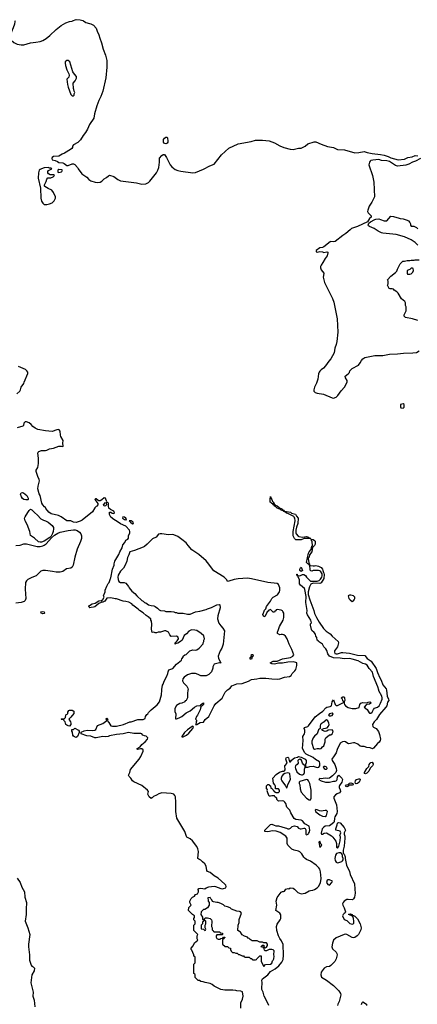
# Model space of a CAD drawing. Header units: inches. Extents: x 2347120 to 2490770, y 707513 to 877705.
# Tile 113 of 132: x 2413187 to 2419123, y 805309 to 820018. Entities that reach past the tile are written whole.
import ezdxf

# ---------------------------------------------------------------- set-up
doc = ezdxf.new("R2010")
doc.units = ezdxf.units.IN
doc.header["$MEASUREMENT"] = 0
for name, color, linetype in [('C4810', 7, 'Continuous'), ('C4811', 7, 'Continuous'), ('C4812', 7, 'Continuous')]:
    doc.layers.add(name, color=color, linetype=linetype)

msp = doc.modelspace()

# ---------------------------------------------------------------- linework, layer by layer
at = {"layer": 'C4810', "color": 5}
for points, elevation in [([(2416487, 805253), (2416489, 805330), (2416515, 805385), (2416522, 805430), (2416514, 805494), (2416488, 805508), (2416430, 805509), (2416415, 805515), (2416370, 805519), (2416250, 805522), (2416190, 805529), (2416090, 805578), (2416063, 805603), (2416030, 805622), (2415956, 805636), (2415927, 805647), (2415890, 805648), (2415870, 805666), (2415850, 805666), (2415806, 805710), (2415806, 805750), (2415802, 805762), (2415786, 805770), (2415786, 805910), (2415806, 805930), (2415806, 806010), (2415802, 806022), (2415786, 806030), (2415786, 806050), (2415756, 806116), (2415746, 806130), (2415746, 806150), (2415776, 806184), (2415798, 806230), (2415846, 806270), (2415838, 806290), (2415838, 806330), (2415846, 806350), (2415786, 806410), (2415788, 806490), (2415806, 806510), (2415806, 806550), (2415788, 806570), (2415786, 806590), (2415796, 806604), (2415798, 806630), (2415766, 806650), (2415708, 806712), (2415710, 806754), (2415746, 806790), (2415729, 806829), (2415729, 806850), (2415748, 806892), (2415766, 806910), (2415795, 806925), (2415810, 806952), (2415842, 806958), (2415858, 806990), (2415856, 807016), (2415848, 807030), (2415860, 807040), (2415890, 807042), (2415950, 807032), (2415969, 807051), (2416010, 807066), (2416090, 807074), (2416110, 807071), (2416190, 807041), (2416210, 807036), (2416230, 807038), (2416265, 807050), (2416271, 807070), (2416263, 807090), (2416250, 807104), (2416150, 807193), (2416089, 807229), (2416030, 807278), (2415993, 807293), (2415982, 807310), (2415970, 807375), (2415950, 807410), (2415916, 807436), (2415890, 807465), (2415859, 807479), (2415849, 807489), (2415857, 807590), (2415847, 807630), (2415830, 807665), (2415768, 807750), (2415730, 807779), (2415684, 807804), (2415675, 807815), (2415650, 807892), (2415532, 808090), (2415517, 808190), (2415520, 808330), (2415511, 808411), (2415505, 808430), (2415490, 808449), (2415450, 808458), (2415310, 808466), (2415266, 808454), (2415230, 808433), (2415184, 808416), (2415167, 808393), (2415150, 808384), (2415121, 808410), (2415108, 808430), (2415102, 808450), (2415109, 808490), (2415095, 808510), (2415010, 808576), (2414892, 808632), (2414869, 808650), (2414847, 808690), (2414821, 808710), (2414813, 808730), (2414829, 808770), (2414842, 808818), (2414973, 808970), (2414996, 809010), (2415029, 809090), (2415029, 809110), (2415010, 809124), (2414990, 809125), (2414950, 809115), (2414941, 809121), (2414939, 809130), (2414984, 809156), (2415010, 809188), (2415059, 809230), (2415095, 809270), (2415102, 809290), (2415074, 809314), (2415050, 809318), (2415026, 809330), (2415008, 809348), (2414995, 809355), (2414890, 809354), (2414810, 809369), (2414730, 809352), (2414630, 809342), (2414530, 809319), (2414510, 809309), (2414470, 809305), (2414428, 809312), (2414330, 809289), (2414310, 809289), (2414250, 809313), (2414190, 809319), (2414106, 809350), (2414107, 809373), (2414150, 809396), (2414195, 809405), (2414270, 809401), (2414310, 809405), (2414323, 809417), (2414350, 809472), (2414430, 809506), (2414488, 809550), (2414478, 809570), (2414490, 809582), (2414502, 809570), (2414492, 809550), (2414520, 809520), (2414550, 809471), (2414570, 809466), (2414630, 809463), (2414738, 809490), (2414830, 809531), (2414850, 809531), (2414950, 809562), (2415030, 809562), (2415062, 809578), (2415066, 809610), (2415083, 809637), (2415098, 809650), (2415108, 809670), (2415149, 809710), (2415237, 809783), (2415275, 809830), (2415304, 809930), (2415308, 810000)], 60), ([(2415699, 810000), (2415691, 809950), (2415692, 809890), (2415671, 809850), (2415658, 809842), (2415651, 809829), (2415610, 809809), (2415578, 809802), (2415530, 809775), (2415502, 809730), (2415505, 809685), (2415518, 809650), (2415514, 809574), (2415530, 809572), (2415570, 809587), (2415609, 809610), (2415670, 809663), (2415730, 809695), (2415795, 809750), (2415830, 809767), (2415887, 809773), (2415889, 809790), (2415931, 809811), (2415931, 809790), (2415910, 809766), (2415898, 809762), (2415885, 809735), (2415882, 809710), (2415842, 809630), (2415825, 809610), (2415814, 809570), (2415832, 809550), (2415824, 809536), (2415822, 809510), (2415814, 809490), (2415830, 809488), (2415883, 809517), (2415930, 809523), (2415956, 809564), (2416013, 809610), (2416089, 809770), (2416115, 809805), (2416210, 809883), (2416227, 809910), (2416253, 809970), (2416285, 810000)], 60), ([(2416906, 805290), (2416897, 805317), (2416838, 805430), (2416823, 805490), (2416804, 805530), (2416801, 805550), (2416808, 805630), (2416803, 805670), (2416812, 805690), (2416892, 805748), (2416930, 805798), (2417001, 805839), (2417055, 805885), (2417103, 805937), (2417120, 805980), (2417125, 806045), (2417122, 806202), (2417096, 806256), (2417070, 806292), (2417050, 806330), (2417028, 806410), (2417020, 806470), (2417030, 806508), (2417075, 806570), (2417084, 806590), (2417087, 806610), (2417084, 806644), (2417072, 806672), (2417009, 806710), (2417024, 806790), (2417016, 806850), (2417030, 806905), (2417090, 806985), (2417110, 806996), (2417127, 806993), (2417142, 806998), (2417158, 807030), (2417197, 807037), (2417207, 807033), (2417226, 807050), (2417270, 807042), (2417290, 807030), (2417341, 806981), (2417390, 806960), (2417448, 806972), (2417510, 807005), (2417530, 807012), (2417566, 807014), (2417590, 807025), (2417630, 807051), (2417649, 807071), (2417676, 807124), (2417687, 807190), (2417677, 807290), (2417666, 807330), (2417655, 807350), (2417614, 807390), (2417530, 807448), (2417470, 807473), (2417447, 807487), (2417430, 807506), (2417397, 807557), (2417370, 807586), (2417350, 807596), (2417285, 807610), (2417250, 807626), (2417189, 807689), (2417181, 807710), (2417182, 807790), (2417162, 807822), (2417075, 807875), (2417014, 807894), (2416961, 807899), (2416890, 807884), (2416846, 807890), (2416846, 807910), (2416930, 807994), (2416950, 808002), (2416984, 807984), (2417010, 807978), (2417050, 807978), (2417150, 807945), (2417170, 807942), (2417190, 807932), (2417210, 807932), (2417230, 807942), (2417255, 807965), (2417290, 807976), (2417330, 807965), (2417350, 807942), (2417372, 807932), (2417390, 807931), (2417430, 807942), (2417440, 807940), (2417450, 807934), (2417457, 807917), (2417458, 807850), (2417470, 807841), (2417492, 807850), (2417497, 807863), (2417510, 807878), (2417518, 807910), (2417508, 807970), (2417446, 808006), (2417410, 808049), (2417390, 808059), (2417310, 808069), (2417285, 808085), (2417235, 808170), (2417218, 808210), (2417175, 808255), (2417162, 808310), (2417148, 808330), (2417130, 808342), (2417110, 808348), (2417050, 808346), (2417026, 808370), (2417026, 808390), (2417003, 808403), (2416990, 808426), (2416950, 808426), (2416930, 808418), (2416910, 808418), (2416890, 808466), (2416883, 808497), (2416887, 808507), (2416882, 808522), (2416870, 808526), (2416870, 808574), (2416890, 808594), (2416913, 808593), (2416918, 808578), (2416932, 808572), (2416938, 808538), (2416953, 808533), (2416973, 808513), (2416978, 808498), (2416993, 808493), (2416998, 808478), (2417010, 808474), (2417050, 808474), (2417066, 808490), (2417066, 808510), (2417050, 808526), (2417010, 808526), (2417006, 808530), (2417006, 808570), (2416998, 808590), (2416975, 808615), (2416966, 808690), (2417018, 808742), (2417065, 808775), (2417109, 808791), (2417130, 808791), (2417142, 808798), (2417149, 808811), (2417144, 808870), (2417178, 808910), (2417158, 808970), (2417166, 808990), (2417190, 809002), (2417202, 808990), (2417214, 808934), (2417230, 808932), (2417246, 808954), (2417289, 808991), (2417337, 809003), (2417350, 809011), (2417390, 809001), (2417450, 808971), (2417463, 808950), (2417465, 808915), (2417452, 808890), (2417454, 808854), (2417490, 808851), (2417518, 808862), (2417570, 808866), (2417630, 808848), (2417655, 808850), (2417667, 808873), (2417666, 808910), (2417661, 808930), (2417605, 808965), (2417570, 808996), (2417464, 809044), (2417444, 809064), (2417409, 809129), (2417418, 809250), (2417415, 809310), (2417438, 809350), (2417444, 809370), (2417443, 809403), (2417434, 809430), (2417438, 809442), (2417490, 809460), (2417501, 809470), (2417598, 809602), (2417665, 809655), (2417714, 809686), (2417760, 809740), (2417772, 809748), (2417821, 809759), (2417842, 809770), (2417853, 809830), (2417870, 809858), (2417895, 809790), (2417910, 809775), (2417930, 809772), (2417990, 809805), (2418022, 809818), (2418026, 809830), (2418010, 809846), (2418006, 809866), (2417989, 809890), (2418010, 809903), (2418030, 809902), (2418038, 809890), (2418042, 809850), (2418033, 809827), (2418032, 809810), (2418038, 809790), (2418051, 809770), (2418090, 809744), (2418150, 809728), (2418206, 809730), (2418255, 809745), (2418264, 809790), (2418278, 809810), (2418310, 809816), (2418369, 809811), (2418390, 809825), (2418414, 809830), (2418425, 809825), (2418430, 809809), (2418410, 809794), (2418370, 809789), (2418358, 809782), (2418331, 809750), (2418374, 809714), (2418404, 809664), (2418410, 809659), (2418430, 809658), (2418450, 809674), (2418467, 809713), (2418486, 809734), (2418530, 809748), (2418553, 809767), (2418574, 809806), (2418597, 809870), (2418600, 809890), (2418593, 809913), (2418551, 809990), (2418548, 810000)], 40), ([(2418663, 810000), (2418675, 809910), (2418694, 809870), (2418696, 809850), (2418679, 809821), (2418667, 809770), (2418654, 809750), (2418559, 809641), (2418515, 809565), (2418478, 809530), (2418455, 809490), (2418461, 809461), (2418470, 809450), (2418510, 809430), (2418543, 809383), (2418561, 809341), (2418575, 809270), (2418570, 809250), (2418553, 809227), (2418530, 809207), (2418470, 809135), (2418453, 809127), (2418419, 809139), (2418370, 809146), (2418330, 809162), (2418290, 809162), (2418270, 809168), (2418237, 809197), (2418193, 809213), (2418170, 809215), (2418101, 809201), (2418085, 809205), (2418050, 809230), (2418030, 809236), (2418008, 809232), (2417971, 809210), (2417925, 809115), (2417912, 809068), (2417874, 809006), (2417855, 808985), (2417849, 808970), (2417854, 808950), (2417892, 808892), (2417913, 808830), (2417916, 808804), (2417906, 808774), (2417859, 808721), (2417810, 808690), (2417790, 808684), (2417750, 808688), (2417690, 808680), (2417670, 808681), (2417651, 808670), (2417687, 808647), (2417754, 808626), (2417810, 808627), (2417870, 808643), (2417898, 808642), (2417910, 808646), (2417921, 808659), (2417927, 808670), (2417932, 808708), (2417950, 808731), (2417998, 808690), (2418007, 808670), (2417999, 808630), (2417962, 808578), (2417957, 808563), (2417956, 808550), (2417973, 808513), (2417977, 808490), (2417962, 808470), (2417925, 808455), (2417901, 808439), (2417877, 808410), (2417878, 808390), (2417918, 808290), (2417925, 808190), (2417920, 808160), (2417890, 808109), (2417885, 808090), (2417883, 808037), (2417875, 808025), (2417832, 807988), (2417810, 807978), (2417750, 807970), (2417722, 807950), (2417705, 807930), (2417687, 807867), (2417692, 807852), (2417710, 807851), (2417734, 807866), (2417770, 807871), (2417844, 807824), (2417864, 807804), (2417905, 807745), (2417917, 807710), (2417918, 807658), (2417930, 807641), (2417950, 807671), (2417972, 807750), (2417975, 807810), (2417969, 807830), (2417982, 807870), (2417970, 807894), (2417908, 807910), (2417909, 807930), (2417929, 807990), (2417930, 808014), (2417938, 808022), (2417950, 808025), (2417970, 808018), (2418030, 807950), (2418050, 807911), (2418031, 807869), (2418031, 807850), (2418041, 807821), (2418042, 807790), (2418029, 807670), (2418017, 807610), (2418016, 807570), (2418020, 807560), (2418031, 807550), (2418046, 807510), (2418045, 807490), (2418065, 807390), (2418110, 807295), (2418122, 807250), (2418185, 807110), (2418189, 807030), (2418198, 806970), (2418184, 806910), (2418173, 806887), (2418163, 806877), (2418150, 806869), (2418090, 806877), (2418070, 806874), (2418031, 806850), (2418016, 806830), (2418008, 806808), (2418010, 806790), (2418032, 806750), (2418051, 806689), (2418046, 806674), (2418030, 806665), (2418017, 806650), (2418009, 806630), (2418030, 806578), (2418070, 806560), (2418118, 806518), (2418150, 806506), (2418167, 806513), (2418176, 806524), (2418178, 806550), (2418171, 806591), (2418159, 806619), (2418135, 806635), (2418098, 806650), (2418103, 806657), (2418121, 806659), (2418151, 806650), (2418157, 806637), (2418170, 806635), (2418190, 806624), (2418230, 806586), (2418269, 806510), (2418284, 806450), (2418280, 806420), (2418244, 806350), (2418227, 806330), (2418190, 806305), (2418170, 806302), (2418150, 806307), (2418072, 806352), (2418050, 806357), (2418030, 806354), (2417910, 806301), (2417870, 806270), (2417855, 806225), (2417846, 806170), (2417859, 806139), (2417910, 806090), (2417924, 806070), (2417927, 806050), (2417911, 805989), (2417892, 805948), (2417831, 805889), (2417810, 805876), (2417770, 805867), (2417734, 805850), (2417690, 805790), (2417685, 805750), (2417693, 805713), (2417770, 805671), (2417870, 805590), (2417954, 805510), (2417978, 805470), (2417980, 805450), (2417958, 805350), (2417937, 805310), (2417931, 805290)], 40), ([(2413150, 807194), (2413196, 807130), (2413219, 807059), (2413258, 806990), (2413266, 806910), (2413290, 806830), (2413283, 806730), (2413283, 806650), (2413267, 806550), (2413310, 806450), (2413337, 806350), (2413316, 806210), (2413317, 806170), (2413332, 806050), (2413334, 805970), (2413356, 805896), (2413370, 805879), (2413388, 805868), (2413407, 805847), (2413403, 805810), (2413366, 805750), (2413351, 805631), (2413387, 805490), (2413385, 805430), (2413405, 805370), (2413413, 805273)], 60), ([(2418292, 805308), (2418302, 805338), (2418310, 805345), (2418366, 805310), (2418367, 805290)], 40)]:
    msp.add_lwpolyline(points, dxfattribs=dict(at, elevation=elevation))
for points, elevation in [([(2413930, 809466), (2413910, 809468), (2413890, 809478), (2413878, 809490), (2413868, 809530), (2413846, 809550), (2413842, 809562), (2413810, 809566), (2413808, 809570), (2413810, 809574), (2413850, 809574), (2413870, 809594), (2413878, 809630), (2413882, 809638), (2413906, 809650), (2413908, 809672), (2413922, 809698), (2413930, 809702), (2413970, 809702), (2413994, 809690), (2413993, 809653), (2413950, 809598), (2413922, 809570), (2413945, 809530), (2413952, 809508), (2413952, 809488)], 60), ([(2417770, 809558), (2417750, 809549), (2417733, 809527), (2417690, 809501), (2417680, 809490), (2417674, 809470), (2417674, 809430), (2417650, 809408), (2417628, 809352), (2417590, 809317), (2417571, 809290), (2417550, 809238), (2417551, 809210), (2417572, 809130), (2417590, 809123), (2417630, 809131), (2417651, 809131), (2417670, 809125), (2417690, 809132), (2417706, 809154), (2417729, 809171), (2417748, 809230), (2417748, 809270), (2417758, 809290), (2417810, 809334), (2417830, 809334), (2417850, 809352), (2417862, 809370), (2417868, 809390), (2417850, 809408), (2417793, 809407), (2417772, 809388), (2417750, 809384), (2417710, 809398), (2417698, 809410), (2417702, 809418), (2417726, 809430), (2417779, 809441), (2417797, 809463), (2417805, 809490), (2417804, 809510), (2417790, 809542)], 40), ([(2417850, 809658), (2417811, 809650), (2417799, 809630), (2417810, 809619), (2417830, 809617), (2417850, 809624), (2417865, 809650)], 40), ([(2414030, 809297), (2414005, 809305), (2413990, 809315), (2413981, 809330), (2413974, 809374), (2413966, 809390), (2413967, 809413), (2413990, 809414), (2414010, 809434), (2414064, 809404), (2414074, 809390), (2414074, 809370), (2414050, 809309)], 60), ([(2415770, 809462), (2415762, 809458), (2415690, 809409), (2415648, 809372), (2415607, 809310), (2415610, 809302), (2415615, 809305), (2415630, 809304), (2415675, 809330), (2415710, 809359), (2415774, 809430), (2415776, 809444), (2415782, 809450), (2415779, 809459)], 60), ([(2417370, 808969), (2417350, 808962), (2417341, 808950), (2417346, 808910), (2417331, 808890), (2417307, 808870), (2417301, 808850), (2417304, 808830), (2417324, 808784), (2417366, 808746), (2417396, 808736), (2417410, 808737), (2417430, 808747), (2417439, 808770), (2417438, 808822), (2417448, 808850), (2417447, 808867), (2417442, 808882), (2417430, 808886), (2417409, 808910), (2417396, 808956)], 40), ([(2417730, 808864), (2417716, 808850), (2417731, 808830), (2417750, 808821), (2417770, 808821), (2417776, 808830), (2417771, 808850), (2417750, 808863)], 40), ([(2418350, 808752), (2418336, 808756), (2418336, 808770), (2418368, 808830), (2418399, 808861), (2418407, 808890), (2418418, 808910), (2418430, 808922), (2418450, 808927), (2418464, 808904), (2418465, 808890), (2418456, 808870), (2418421, 808839), (2418401, 808790), (2418370, 808761)], 40), ([(2417190, 808769), (2417144, 808756), (2417120, 808740), (2417102, 808718), (2417092, 808690), (2417092, 808670), (2417102, 808650), (2417155, 808575), (2417170, 808542), (2417178, 808550), (2417189, 808590), (2417229, 808671), (2417218, 808750), (2417210, 808764)], 40), ([(2417470, 808666), (2417370, 808639), (2417361, 808630), (2417359, 808610), (2417368, 808588), (2417375, 808530), (2417390, 808478), (2417471, 808390), (2417510, 808366), (2417530, 808366), (2417541, 808390), (2417539, 808510), (2417517, 808610), (2417499, 808650), (2417490, 808663)], 40), ([(2418210, 808605), (2418203, 808610), (2418196, 808630), (2418201, 808650), (2418218, 808670), (2418250, 808680), (2418259, 808679), (2418271, 808671), (2418263, 808650), (2418253, 808627), (2418230, 808606)], 40), ([(2418070, 808557), (2418053, 808570), (2418066, 808590), (2418090, 808595), (2418109, 808611), (2418130, 808618), (2418161, 808610), (2418167, 808590), (2418150, 808583), (2418099, 808581), (2418090, 808570)], 40), ([(2417610, 808220), (2417600, 808210), (2417606, 808186), (2417670, 808139), (2417710, 808120), (2417750, 808116), (2417770, 808131), (2417781, 808190), (2417770, 808204), (2417750, 808205), (2417690, 808197), (2417662, 808202), (2417630, 808216)], 40), ([(2417670, 807746), (2417654, 807730), (2417670, 807654), (2417690, 807674), (2417698, 807690), (2417684, 807704)], 40), ([(2417950, 807574), (2417919, 807561), (2417901, 807539), (2417890, 807490), (2417897, 807457), (2417910, 807434), (2417930, 807425), (2417950, 807427), (2417999, 807441), (2418009, 807451), (2418015, 807470), (2418015, 807490), (2418007, 807510), (2418009, 807530), (2417999, 807559), (2417978, 807570)], 40), ([(2417810, 807169), (2417790, 807169), (2417777, 807163), (2417767, 807130), (2417790, 807098), (2417810, 807091), (2417849, 807131), (2417857, 807150)], 40), ([(2416030, 806906), (2415998, 806902), (2415994, 806890), (2416002, 806870), (2416002, 806850), (2416014, 806830), (2416014, 806790), (2415991, 806749), (2415952, 806728), (2415930, 806726), (2415894, 806690), (2415892, 806650), (2415914, 806610), (2415918, 806578), (2415930, 806574), (2415942, 806578), (2415947, 806593), (2415960, 806600), (2415990, 806602), (2416031, 806591), (2416052, 806570), (2416058, 806550), (2416052, 806470), (2416062, 806450), (2416062, 806422), (2416074, 806410), (2416078, 806398), (2416090, 806394), (2416167, 806393), (2416174, 806390), (2416178, 806378), (2416214, 806370), (2416214, 806350), (2416210, 806346), (2416130, 806346), (2416122, 806330), (2416122, 806310), (2416130, 806294), (2416150, 806282), (2416178, 806282), (2416190, 806294), (2416222, 806298), (2416230, 806314), (2416250, 806314), (2416252, 806308), (2416238, 806302), (2416230, 806286), (2416218, 806282), (2416214, 806270), (2416214, 806210), (2416253, 806173), (2416290, 806172), (2416310, 806154), (2416334, 806150), (2416334, 806130), (2416344, 806104), (2416364, 806084), (2416390, 806082), (2416413, 806073), (2416432, 806072), (2416453, 806053), (2416470, 806052), (2416510, 806034), (2416530, 806034), (2416538, 806018), (2416553, 806013), (2416612, 806012), (2416633, 805993), (2416652, 805992), (2416658, 805978), (2416670, 805974), (2416710, 805974), (2416722, 805978), (2416726, 805990), (2416770, 806034), (2416790, 806034), (2416794, 806030), (2416792, 805950), (2416830, 805874), (2416855, 805905), (2416930, 805907), (2416950, 805926), (2416961, 805959), (2416970, 805967), (2416981, 805990), (2416985, 806030), (2416979, 806050), (2416988, 806110), (2416970, 806122), (2416950, 806128), (2416910, 806128), (2416872, 806108), (2416850, 806106), (2416840, 806120), (2416838, 806138), (2416827, 806147), (2416822, 806162), (2416790, 806166), (2416786, 806170), (2416802, 806178), (2416807, 806193), (2416830, 806194), (2416834, 806190), (2416838, 806158), (2416850, 806154), (2416870, 806162), (2416888, 806190), (2416887, 806207), (2416870, 806226), (2416830, 806226), (2416810, 806238), (2416770, 806238), (2416730, 806258), (2416660, 806260), (2416630, 806278), (2416614, 806294), (2416598, 806298), (2416586, 806310), (2416545, 806325), (2416510, 806349), (2416485, 806385), (2416470, 806398), (2416446, 806410), (2416448, 806490), (2416462, 806530), (2416463, 806577), (2416498, 806670), (2416486, 806690), (2416470, 806698), (2416430, 806702), (2416350, 806729), (2416329, 806749), (2416290, 806768), (2416250, 806775), (2416230, 806795), (2416190, 806815), (2416150, 806829), (2416129, 806829), (2416080, 806840), (2416067, 806847), (2416058, 806870), (2416043, 806883)], 60), ([(2415950, 806566), (2415938, 806562), (2415933, 806547), (2415918, 806542), (2415914, 806510), (2415894, 806490), (2415894, 806450), (2415898, 806438), (2415930, 806434), (2415950, 806414), (2415962, 806418), (2415966, 806430), (2415958, 806450), (2415958, 806490), (2415966, 806510), (2415966, 806550)], 60)]:
    msp.add_lwpolyline(points, close=True, dxfattribs=dict(at, elevation=elevation))
at = {"layer": 'C4811', "color": 5}
for points, elevation in [([(2413118, 820000), (2413113, 819990), (2413108, 819950), (2413090, 819894), (2413063, 819837), (2413048, 819792), (2413043, 819750), (2413061, 819710), (2413097, 819677), (2413151, 819651), (2413210, 819641), (2413250, 819642), (2413350, 819670), (2413430, 819680), (2413490, 819694), (2413531, 819709), (2413583, 819737), (2413639, 819781), (2413730, 819872), (2413806, 819930), (2413876, 819970), (2413930, 819991), (2413970, 819998), (2413975, 820000)], 60), ([(2414139, 820000), (2414175, 819975), (2414230, 819959), (2414250, 819957), (2414290, 819937), (2414329, 819890), (2414344, 819844), (2414370, 819793), (2414383, 819743), (2414410, 819670), (2414435, 819575), (2414470, 819488), (2414487, 819410), (2414489, 819310), (2414471, 819150), (2414427, 818950), (2414400, 818870), (2414370, 818810), (2414341, 818730), (2414306, 818610), (2414295, 818545), (2414229, 818450), (2414198, 818382), (2414169, 818331), (2414132, 818288), (2414095, 818225), (2414055, 818185), (2413988, 818150), (2413975, 818130), (2413973, 818110), (2413965, 818095), (2413943, 818077), (2413855, 818025), (2413819, 818010), (2413770, 817978), (2413690, 817973), (2413670, 817957), (2413665, 817945), (2413670, 817925), (2413714, 817914), (2413750, 817898), (2413770, 817882), (2413830, 817878), (2413850, 817871), (2413890, 817842), (2413910, 817842), (2413970, 817862), (2413990, 817862), (2414010, 817854), (2414051, 817811), (2414058, 817790), (2414117, 817717), (2414190, 817663), (2414219, 817630), (2414250, 817611), (2414313, 817593), (2414350, 817588), (2414390, 817591), (2414415, 817605), (2414450, 817641), (2414482, 817658), (2414513, 817687), (2414530, 817695), (2414593, 817673), (2414651, 817630), (2414692, 817612), (2414930, 817581), (2415010, 817560), (2415070, 817565), (2415110, 817586), (2415130, 817605), (2415229, 817730), (2415249, 817770), (2415263, 817810), (2415273, 817890), (2415273, 817950), (2415310, 817991), (2415330, 818002), (2415350, 818002), (2415380, 817960), (2415431, 817850), (2415460, 817820), (2415510, 817782), (2415550, 817765), (2415595, 817755), (2415770, 817730), (2415810, 817735), (2415930, 817784), (2416026, 817834), (2416090, 817861), (2416201, 817999), (2416310, 818099), (2416450, 818162), (2416643, 818197), (2416710, 818216), (2416810, 818220), (2416910, 818207), (2416990, 818176), (2417070, 818133), (2417130, 818109), (2417223, 818083), (2417270, 818078), (2417350, 818096), (2417390, 818100), (2417450, 818128), (2417490, 818161), (2417585, 818195), (2417610, 818195), (2417690, 818157), (2417783, 818123), (2417870, 818110), (2417930, 818081), (2418034, 818074), (2418190, 818029), (2418248, 818032), (2418330, 818050), (2418375, 818035), (2418450, 818017), (2418574, 818006), (2418630, 817996), (2418690, 817976), (2418730, 817954), (2418838, 817922), (2418930, 817933), (2418982, 817958), (2419048, 817970), (2419090, 817988), (2419130, 817986)], 60), ([(2419170, 817944), (2419098, 817902), (2419051, 817890), (2418999, 817861), (2418950, 817846), (2418830, 817830), (2418800, 817840), (2418710, 817897), (2418670, 817910), (2418590, 817915), (2418550, 817927), (2418459, 817921), (2418430, 817912), (2418418, 817902), (2418408, 817890), (2418402, 817850), (2418454, 817690), (2418476, 817590), (2418483, 817370), (2418444, 817290), (2418406, 817230), (2418384, 817170), (2418382, 817150), (2418388, 817130), (2418434, 817090), (2418436, 817070), (2418410, 817046), (2418380, 817000), (2418230, 816926), (2418170, 816910), (2418143, 816897), (2418119, 816881), (2418057, 816823), (2418010, 816795), (2417896, 816704), (2417870, 816698), (2417830, 816702), (2417821, 816699), (2417730, 816624), (2417710, 816616), (2417667, 816610), (2417615, 816570), (2417612, 816550), (2417627, 816547), (2417670, 816555), (2417710, 816551), (2417730, 816541), (2417771, 816551), (2417786, 816546), (2417790, 816534), (2417779, 816490), (2417748, 816450), (2417714, 816390), (2417687, 816353), (2417679, 816330), (2417679, 816310), (2417690, 816283), (2417728, 816230), (2417725, 816195), (2417717, 816170), (2417740, 816090), (2417855, 815855), (2417876, 815796), (2417929, 815550), (2417936, 815350), (2417923, 815210), (2417913, 815167), (2417893, 815110), (2417880, 815040), (2417831, 814950), (2417802, 814918), (2417755, 814845), (2417722, 814810), (2417690, 814789), (2417670, 814769), (2417659, 814750), (2417650, 814726), (2417637, 814650), (2417617, 814590), (2417589, 814530), (2417578, 814490), (2417580, 814470), (2417598, 814450), (2417630, 814437), (2417723, 814423), (2417850, 814368), (2417874, 814366), (2417910, 814379), (2417937, 814403), (2417985, 814475), (2418036, 814530), (2418070, 814592), (2418076, 814610), (2418076, 814630), (2418049, 814670), (2418046, 814694), (2418090, 814725), (2418110, 814745), (2418115, 814770), (2418153, 814807), (2418244, 814856), (2418272, 814890), (2418292, 814928), (2418309, 814950), (2418342, 814970), (2418490, 815000), (2418610, 815000), (2418710, 815022), (2418830, 815025), (2418918, 815038), (2419058, 815042), (2419112, 815048), (2419149, 815070)], 60), ([(2419129, 816650), (2419090, 816689), (2419030, 816729), (2418930, 816773), (2418810, 816807), (2418611, 816829), (2418590, 816835), (2418538, 816858), (2418479, 816899), (2418408, 816928), (2418397, 816937), (2418392, 816950), (2418402, 816978), (2418423, 816997), (2418488, 817032), (2418504, 817036), (2418550, 817042), (2418575, 817035), (2418630, 817011), (2418670, 817012), (2418730, 817082), (2418770, 817078), (2418855, 817055), (2418870, 817046), (2418910, 817045), (2418970, 817025), (2418990, 817012), (2419012, 816990), (2419022, 816970), (2419022, 816950), (2419030, 816934), (2419070, 816932), (2419110, 816912), (2419130, 816892)], 60), ([(2419130, 815525), (2419050, 815549), (2418949, 815569), (2418927, 815587), (2418928, 815610), (2418958, 815670), (2418958, 815730), (2418948, 815750), (2418948, 815790), (2418938, 815810), (2418910, 815829), (2418889, 815850), (2418838, 815930), (2418818, 815950), (2418776, 815976), (2418766, 815990), (2418750, 815995), (2418716, 815996), (2418703, 816003), (2418678, 816050), (2418686, 816070), (2418686, 816110), (2418678, 816130), (2418730, 816185), (2418800, 816240), (2418819, 816261), (2418828, 816290), (2418868, 816372), (2418908, 816412), (2418930, 816412), (2418970, 816422), (2419010, 816418), (2419030, 816425), (2419075, 816425), (2419090, 816432), (2419150, 816432)], 60), ([(2413142, 814430), (2413190, 814471), (2413199, 814490), (2413210, 814530), (2413250, 814582), (2413256, 814604), (2413309, 814730), (2413309, 814750), (2413295, 814770), (2413272, 814792), (2413170, 814837)], 60), ([(2415308, 810000), (2415309, 810010), (2415321, 810079), (2415330, 810094), (2415342, 810138), (2415384, 810210), (2415399, 810250), (2415403, 810277), (2415416, 810304), (2415473, 810327), (2415529, 810390), (2415602, 810450), (2415608, 810472), (2415627, 810493), (2415629, 810511), (2415650, 810532), (2415670, 810534), (2415729, 810591), (2415770, 810606), (2415810, 810601), (2415830, 810606), (2415868, 810630), (2415927, 810693), (2415928, 810710), (2415938, 810730), (2415938, 810750), (2415948, 810770), (2415934, 810814), (2415898, 810850), (2415833, 810893), (2415800, 810900), (2415750, 810901), (2415710, 810884), (2415675, 810845), (2415642, 810818), (2415611, 810749), (2415590, 810729), (2415550, 810704), (2415522, 810698), (2415509, 810689), (2415506, 810690), (2415506, 810710), (2415540, 810740), (2415558, 810770), (2415555, 810795), (2415530, 810808), (2415450, 810806), (2415428, 810828), (2415408, 810868), (2415368, 810888), (2415350, 810889), (2415290, 810869), (2415252, 810868), (2415230, 810858), (2415210, 810858), (2415190, 810868), (2415166, 810866), (2415155, 810915), (2415159, 810990), (2415155, 811035), (2415146, 811050), (2415146, 811070), (2415122, 811082), (2415118, 811090), (2415076, 811116), (2415030, 811155), (2414978, 811190), (2414958, 811210), (2414878, 811270), (2414862, 811290), (2414816, 811316), (2414770, 811329), (2414730, 811334), (2414630, 811366), (2414610, 811367), (2414550, 811381), (2414490, 811378), (2414458, 811330), (2414430, 811319), (2414410, 811318), (2414402, 811310), (2414370, 811295), (2414310, 811249), (2414290, 811241), (2414255, 811235), (2414234, 811234), (2414224, 811244), (2414221, 811250), (2414230, 811265), (2414269, 811290), (2414316, 811304), (2414370, 811335), (2414410, 811342), (2414426, 811354), (2414449, 811390), (2414439, 811410), (2414463, 811470), (2414465, 811495), (2414486, 811554), (2414507, 811593), (2414522, 811610), (2414542, 811670), (2414550, 811682), (2414574, 811810), (2414595, 811870), (2414595, 811890), (2414609, 811930), (2414669, 812030), (2414682, 812070), (2414715, 812130), (2414725, 812175), (2414755, 812210), (2414770, 812242), (2414800, 812260), (2414809, 812271), (2414813, 812310), (2414829, 812350), (2414832, 812370), (2414824, 812390), (2414770, 812450), (2414690, 812486), (2414643, 812523), (2414590, 812550), (2414548, 812588), (2414528, 812628), (2414530, 812659), (2414550, 812661), (2414567, 812647), (2414590, 812642), (2414601, 812650), (2414590, 812675), (2414541, 812701), (2414520, 812720), (2414511, 812750), (2414513, 812793), (2414510, 812802), (2414493, 812807), (2414482, 812802), (2414486, 812814), (2414469, 812870), (2414450, 812874), (2414415, 812845), (2414390, 812832), (2414370, 812831), (2414356, 812836), (2414330, 812861), (2414320, 812860), (2414311, 812850), (2414351, 812790), (2414351, 812770), (2414341, 812750), (2414330, 812745), (2414310, 812725), (2414274, 812666), (2414119, 812541), (2414090, 812526), (2414030, 812509), (2413992, 812512), (2413948, 812530), (2413893, 812533), (2413805, 812590), (2413766, 812610), (2413658, 812638), (2413623, 812663), (2413576, 812716), (2413570, 812731), (2413559, 812739), (2413532, 812772), (2413517, 812797), (2413490, 812909), (2413477, 812937), (2413457, 813010), (2413461, 813050), (2413484, 813130), (2413480, 813150), (2413456, 813196), (2413435, 813270), (2413435, 813290), (2413457, 813330), (2413469, 813390), (2413468, 813470), (2413458, 813542), (2413464, 813556), (2413474, 813566), (2413510, 813582), (2413570, 813581), (2413590, 813586), (2413630, 813608), (2413690, 813617), (2413770, 813646), (2413809, 813649), (2413830, 813642), (2413834, 813646), (2413832, 813690), (2413836, 813730), (2413802, 813790), (2413796, 813810), (2413793, 813870), (2413778, 813890), (2413770, 813894), (2413741, 813890), (2413670, 813866), (2413570, 813874), (2413457, 813897), (2413417, 813917), (2413382, 813942), (2413358, 813970), (2413330, 813994), (2413288, 814012), (2413270, 814009), (2413251, 813990), (2413245, 813955), (2413234, 813946), (2413150, 813921)], 60), ([(2413130, 812164), (2413192, 812168), (2413251, 812189), (2413290, 812187), (2413450, 812150), (2413490, 812150), (2413530, 812157), (2413553, 812167), (2413584, 812190), (2413662, 812278), (2413704, 812316), (2413754, 812346), (2413790, 812362), (2413910, 812387), (2413990, 812398), (2414016, 812396), (2414047, 812387), (2414081, 812361), (2414098, 812338), (2414110, 812310), (2414112, 812268), (2414096, 812224), (2414043, 812110), (2414009, 811991), (2413986, 811870), (2413970, 811838), (2413950, 811824), (2413887, 811813), (2413830, 811777), (2413790, 811763), (2413730, 811766), (2413677, 811777), (2413570, 811791), (2413530, 811790), (2413500, 811780), (2413431, 811709), (2413370, 811687), (2413310, 811654), (2413286, 811634), (2413271, 811610), (2413267, 811510), (2413278, 811370), (2413270, 811344), (2413255, 811325), (2413210, 811311), (2413130, 811301)], 60), ([(2416285, 810000), (2416290, 810005), (2416329, 810030), (2416353, 810067), (2416430, 810095), (2416510, 810101), (2416604, 810136), (2416650, 810161), (2416726, 810170), (2416770, 810182), (2416863, 810183), (2416950, 810171), (2417030, 810167), (2417070, 810171), (2417143, 810197), (2417216, 810204), (2417240, 810220), (2417254, 810250), (2417296, 810290), (2417309, 810310), (2417324, 810370), (2417324, 810404), (2417323, 810410), (2417310, 810417), (2417270, 810423), (2417190, 810418), (2417110, 810404), (2417050, 810405), (2416990, 810392), (2416953, 810393), (2416926, 810410), (2416970, 810433), (2417030, 810437), (2417110, 810469), (2417230, 810490), (2417265, 810510), (2417278, 810530), (2417251, 810611), (2417209, 810690), (2417180, 810770), (2417157, 810810), (2417130, 810829), (2417110, 810834), (2417090, 810835), (2417069, 810829), (2417038, 810850), (2417038, 810870), (2417049, 810910), (2417067, 810953), (2417119, 811050), (2417132, 811090), (2417129, 811150), (2417118, 811178), (2417110, 811188), (2417090, 811198), (2417030, 811206), (2417018, 811202), (2417013, 811187), (2416998, 811182), (2416993, 811167), (2416970, 811166), (2416930, 811206), (2416905, 811195), (2416898, 811182), (2416882, 811170), (2416850, 811109), (2416830, 811098), (2416815, 811130), (2416825, 811155), (2416834, 811166), (2416843, 811197), (2416863, 811217), (2416870, 811252), (2416930, 811331), (2416949, 811370), (2416970, 811391), (2417034, 811426), (2417067, 811470), (2417071, 811489), (2417071, 811530), (2417050, 811581), (2417030, 811593), (2416890, 811611), (2416650, 811667), (2416590, 811674), (2416450, 811666), (2416390, 811656), (2416310, 811628), (2416290, 811626), (2416279, 811650), (2416239, 811690), (2416084, 811784), (2415993, 811910), (2415970, 811934), (2415861, 812030), (2415759, 812099), (2415701, 812161), (2415670, 812201), (2415610, 812255), (2415550, 812296), (2415490, 812323), (2415470, 812327), (2415410, 812324), (2415310, 812339), (2415282, 812338), (2415261, 812330), (2415225, 812290), (2415170, 812264), (2415090, 812185), (2415050, 812149), (2415030, 812137), (2414902, 812090), (2414831, 812069), (2414818, 812022), (2414798, 811982), (2414787, 811930), (2414761, 811870), (2414737, 811823), (2414690, 811778), (2414659, 811721), (2414651, 811690), (2414656, 811656), (2414666, 811626), (2414690, 811612), (2414748, 811612), (2414770, 811602), (2414811, 811551), (2414822, 811530), (2414863, 811483), (2414906, 811446), (2414938, 811410), (2415010, 811341), (2415032, 811330), (2415051, 811311), (2415070, 811305), (2415110, 811278), (2415150, 811265), (2415190, 811262), (2415211, 811251), (2415246, 811226), (2415270, 811202), (2415290, 811191), (2415350, 811185), (2415370, 811178), (2415450, 811178), (2415490, 811172), (2415510, 811162), (2415530, 811162), (2415550, 811152), (2415630, 811151), (2415690, 811138), (2415730, 811138), (2415810, 811171), (2415878, 811182), (2415970, 811205), (2415990, 811218), (2416050, 811238), (2416130, 811278), (2416170, 811282), (2416175, 811275), (2416182, 811230), (2416143, 811110), (2416139, 811070), (2416162, 811002), (2416190, 810962), (2416222, 810930), (2416245, 810890), (2416227, 810690), (2416203, 810630), (2416179, 810590), (2416151, 810510), (2416155, 810475), (2416182, 810430), (2416182, 810422), (2416194, 810410), (2416170, 810408), (2416090, 810388), (2416078, 810370), (2416071, 810350), (2416071, 810329), (2416050, 810278), (2416010, 810238), (2415970, 810218), (2415890, 810218), (2415850, 810238), (2415810, 810249), (2415750, 810249), (2415691, 810229), (2415643, 810197), (2415622, 810170), (2415620, 810140), (2415632, 810110), (2415680, 810060), (2415696, 810030), (2415701, 810010), (2415699, 810000)], 60), ([(2418548, 810000), (2418532, 810052), (2418468, 810208), (2418452, 810270), (2418404, 810324), (2418376, 810376), (2418352, 810392), (2418310, 810399), (2418238, 810438), (2418150, 810467), (2418110, 810473), (2418030, 810468), (2417970, 810481), (2417870, 810486), (2417810, 810510), (2417790, 810545), (2417773, 810593), (2417759, 810619), (2417728, 810650), (2417707, 810687), (2417648, 810730), (2417641, 810741), (2417630, 810748), (2417621, 810790), (2417610, 810809), (2417601, 810841), (2417585, 810865), (2417550, 810895), (2417542, 810910), (2417529, 810971), (2417529, 810991), (2417542, 811010), (2417535, 811050), (2417486, 811126), (2417476, 811150), (2417480, 811190), (2417458, 811310), (2417462, 811402), (2417446, 811506), (2417439, 811519), (2417379, 811570), (2417366, 811590), (2417363, 811650), (2417346, 811694), (2417346, 811706), (2417328, 811710), (2417326, 811730), (2417326, 811734), (2417330, 811734), (2417334, 811714), (2417370, 811711), (2417408, 811732), (2417430, 811731), (2417453, 811713), (2417468, 811688), (2417531, 811631), (2417630, 811630), (2417645, 811635), (2417660, 811640), (2417680, 811660), (2417699, 811690), (2417704, 811710), (2417702, 811742), (2417678, 811778), (2417666, 811786), (2417650, 811789), (2417571, 811789), (2417550, 811781), (2417530, 811784), (2417522, 811810), (2417519, 811859), (2417510, 811868), (2417504, 811884), (2417489, 811890), (2417468, 811910), (2417501, 812050), (2417509, 812070), (2417537, 812103), (2417550, 812152), (2417557, 812163), (2417556, 812216), (2417544, 812244), (2417535, 812250), (2417542, 812258), (2417570, 812252), (2417590, 812239), (2417596, 812230), (2417596, 812184), (2417590, 812164), (2417570, 812142), (2417561, 812139), (2417550, 812070), (2417516, 812024), (2417510, 811989), (2417500, 811980), (2417496, 811970), (2417502, 811902), (2417510, 811898), (2417515, 811885), (2417512, 811872), (2417522, 811862), (2417530, 811866), (2417570, 811858), (2417590, 811859), (2417610, 811866), (2417650, 811854), (2417690, 811834), (2417710, 811810), (2417713, 811790), (2417722, 811762), (2417730, 811751), (2417734, 811730), (2417730, 811669), (2417690, 811605), (2417670, 811594), (2417570, 811599), (2417536, 811584), (2417514, 811546), (2417494, 811470), (2417496, 811430), (2417518, 811350), (2417578, 811190), (2417588, 811148), (2417616, 811090), (2417658, 811018), (2417724, 810924), (2417765, 810885), (2417824, 810844), (2417850, 810810), (2417941, 810730), (2417946, 810710), (2417931, 810650), (2417889, 810590), (2417885, 810570), (2417894, 810550), (2417910, 810543), (2417930, 810544), (2417990, 810564), (2418010, 810565), (2418110, 810557), (2418230, 810524), (2418341, 810521), (2418375, 810475), (2418436, 810436), (2418510, 810326), (2418528, 810268), (2418565, 810185), (2418586, 810150), (2418610, 810083), (2418660, 810020), (2418663, 810000)], 40)]:
    msp.add_lwpolyline(points, dxfattribs=dict(at, elevation=elevation))
for points, elevation in [([(2413910, 819409), (2413890, 819409), (2413867, 819390), (2413865, 819370), (2413870, 819334), (2413891, 819270), (2413922, 819210), (2413925, 819190), (2413920, 819160), (2413892, 819128), (2413901, 819050), (2413910, 819012), (2413950, 818902), (2413970, 818882), (2413990, 818882), (2413998, 818890), (2413998, 818910), (2414008, 818930), (2413998, 818950), (2413996, 818976), (2413988, 818990), (2413986, 819070), (2414016, 819104), (2414035, 819145), (2414035, 819170), (2414003, 819203), (2413978, 819238), (2413935, 819390)], 60), ([(2415370, 818161), (2415347, 818167), (2415335, 818190), (2415332, 818210), (2415335, 818230), (2415349, 818250), (2415370, 818265), (2415384, 818264), (2415390, 818263), (2415394, 818250), (2415401, 818210), (2415399, 818190), (2415390, 818173)], 60), ([(2413610, 817808), (2413550, 817804), (2413510, 817792), (2413490, 817778), (2413480, 817770), (2413471, 817750), (2413467, 817730), (2413464, 817650), (2413499, 817499), (2413500, 817350), (2413510, 817307), (2413530, 817277), (2413550, 817259), (2413590, 817255), (2413630, 817266), (2413670, 817281), (2413702, 817310), (2413722, 817350), (2413722, 817370), (2413690, 817438), (2413669, 817469), (2413610, 817495), (2413564, 817524), (2413555, 817530), (2413555, 817550), (2413580, 817600), (2413590, 817634), (2413607, 817653), (2413650, 817654), (2413686, 817670), (2413706, 817690), (2413690, 817698), (2413640, 817700), (2413616, 817716), (2413608, 817728), (2413608, 817750), (2413616, 817764), (2413666, 817790), (2413650, 817798), (2413630, 817798)], 60), ([(2413770, 817778), (2413754, 817770), (2413758, 817738), (2413770, 817734), (2413810, 817745), (2413818, 817750), (2413826, 817770), (2413816, 817776)], 60), ([(2419050, 816306), (2419030, 816306), (2419013, 816287), (2418974, 816270), (2418974, 816230), (2418978, 816218), (2419010, 816214), (2419030, 816222), (2419055, 816245), (2419066, 816270), (2419062, 816302)], 60), ([(2418910, 814278), (2418874, 814270), (2418873, 814233), (2418878, 814218), (2418910, 814214), (2418926, 814230), (2418926, 814270)], 60), ([(2413276, 812844), (2413250, 812850), (2413230, 812866), (2413213, 812890), (2413199, 812930), (2413208, 812950), (2413230, 812954), (2413242, 812950), (2413291, 812910), (2413311, 812870), (2413314, 812850), (2413310, 812845)], 60), ([(2414450, 812750), (2414436, 812770), (2414470, 812805), (2414480, 812800), (2414481, 812770), (2414470, 812754)], 60), ([(2417134, 812674), (2417142, 812678), (2417230, 812661), (2417247, 812647), (2417305, 812630), (2417320, 812600), (2417345, 812570), (2417339, 812490), (2417321, 812439), (2417310, 812390), (2417310, 812350), (2417316, 812336), (2417343, 812303), (2417356, 812296), (2417410, 812290), (2417470, 812297), (2417498, 812290), (2417514, 812274), (2417533, 812267), (2417433, 812267), (2417390, 812250), (2417310, 812249), (2417290, 812269), (2417270, 812308), (2417270, 812374), (2417301, 812530), (2417297, 812570), (2417287, 812587), (2417278, 812598), (2417190, 812642), (2417170, 812644), (2417146, 812666), (2417129, 812670), (2417126, 812686), (2417118, 812682), (2417089, 812690), (2417080, 812700), (2417030, 812719), (2417006, 812746), (2416990, 812750), (2416985, 812765), (2416969, 812770), (2416964, 812784), (2416949, 812790), (2416942, 812802), (2416929, 812810), (2416925, 812850), (2416930, 812894), (2416935, 812875), (2416950, 812852), (2416961, 812821), (2416970, 812812), (2416984, 812784), (2416990, 812782), (2417004, 812764), (2417030, 812755), (2417062, 812730), (2417064, 812724), (2417102, 812710), (2417115, 812695), (2417131, 812690)], 40), ([(2413490, 812214), (2413470, 812219), (2413410, 812274), (2413350, 812314), (2413340, 812370), (2413298, 812478), (2413268, 812530), (2413261, 812570), (2413268, 812590), (2413310, 812658), (2413330, 812688), (2413350, 812704), (2413370, 812698), (2413410, 812655), (2413455, 812615), (2413503, 812563), (2413542, 812542), (2413572, 812532), (2413610, 812510), (2413670, 812463), (2413691, 812431), (2413694, 812410), (2413689, 812370), (2413678, 812342), (2413655, 812305), (2413635, 812285), (2413550, 812230), (2413510, 812215)], 60), ([(2414726, 812590), (2414724, 812570), (2414750, 812553), (2414770, 812548), (2414788, 812550), (2414777, 812557), (2414774, 812570), (2414750, 812585)], 60), ([(2414826, 812534), (2414823, 812530), (2414838, 812518), (2414839, 812510), (2414870, 812488), (2414888, 812490), (2414883, 812510), (2414850, 812531)], 60), ([(2417390, 811775), (2417368, 811790), (2417368, 811810), (2417378, 811830), (2417390, 811838), (2417410, 811788)], 40), ([(2418110, 811421), (2418091, 811410), (2418094, 811390), (2418103, 811370), (2418119, 811350), (2418150, 811328), (2418170, 811339), (2418179, 811350), (2418189, 811370), (2418189, 811390), (2418169, 811410), (2418130, 811421)], 60), ([(2413530, 811143), (2413505, 811150), (2413501, 811170), (2413530, 811178), (2413550, 811172), (2413558, 811150), (2413550, 811146)], 60), ([(2416650, 810466), (2416627, 810467), (2416626, 810490), (2416642, 810498), (2416647, 810533), (2416670, 810534), (2416672, 810510), (2416658, 810502)], 60)]:
    msp.add_lwpolyline(points, close=True, dxfattribs=dict(at, elevation=elevation))
at = {"layer": 'C4812', "color": 5, "elevation": 60}
msp.add_lwpolyline([(2413975, 820000), (2414030, 820018), (2414090, 820017), (2414130, 820006), (2414139, 820000)], dxfattribs=at)

doc.saveas('drawing.dxf')
